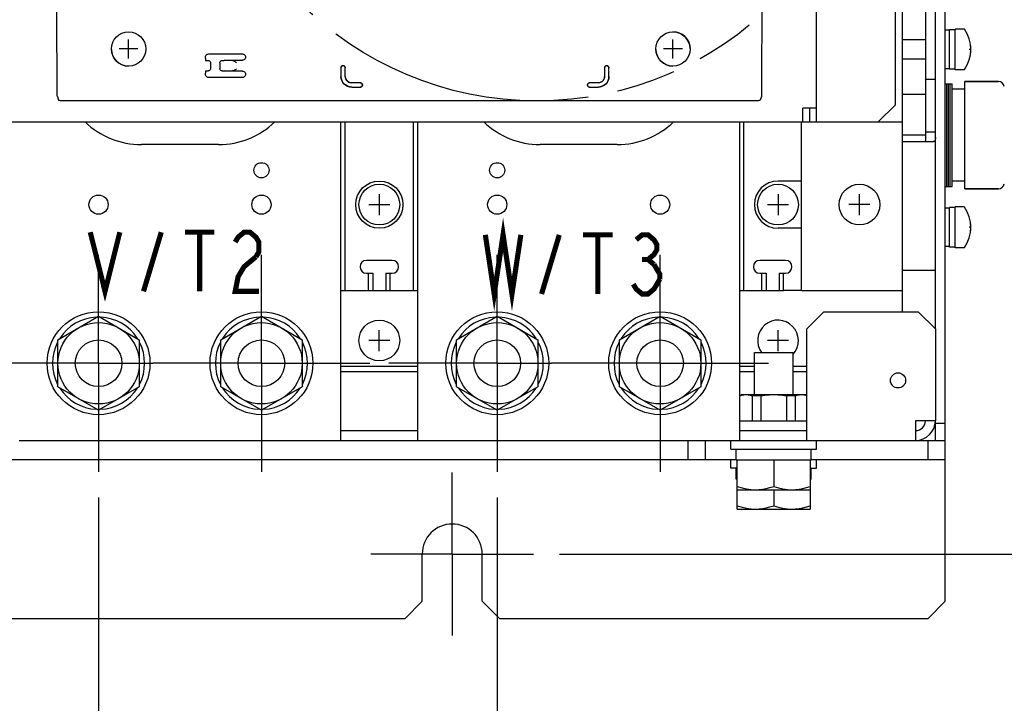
# Model space of a CAD drawing. Extents: x 29 to 410, y 35 to 287.
# Tile 26 of 30: x 286 to 324, y 72 to 98. Entities that reach past the tile are written whole.
import ezdxf

# ---------------------------------------------------------------- set-up
doc = ezdxf.new("R2010")
doc.units = 0
doc.header["$LTSCALE"] = 23.1
doc.linetypes.add('CENTER', pattern=[0.6, 0.375, -0.075, 0.075, -0.075])
doc.linetypes.add('PHANTOM', pattern=[0.8, 0.45, -0.05, 0.1, -0.05, 0.1, -0.05])
doc.layers.get('0').update_dxf_attribs({"linetype": 'CONTINUOUS'})
for name, color, linetype in [('ALL_AXIS', 7, 'CONTINUOUS'), ('ALL_CURVE', 7, 'CONTINUOUS'), ('ALL_DIM', 7, 'CONTINUOUS'), ('ALL_FEATURES', 7, 'CONTINUOUS'), ('ALL_NOTE', 7, 'CONTINUOUS'), ('DEFAULT_3', 7, 'PHANTOM')]:
    doc.layers.add(name, color=color, linetype=linetype)
doc.dimstyles.get("Standard").update_dxf_attribs({"dimtxt": 2.5, "dimasz": 2.5, "dimexe": 1.25, "dimexo": 0.625, "dimtad": 1, "dimcen": 2.5, "dimazin": 3, "dimtfac": 1, "dimtmove": 0, "dimatfit": 3})

# ---------------------------------------------------------------- blocks, each defined once
blk = doc.blocks.new('_OPEN')
at = {"color": 0, "linetype": 'BYBLOCK'}
for p, q in [((0, 0), (-1, 0.25)), ((-1, -0.25), (0, 0)), ((-1, 0), (0, 0))]:
    blk.add_line(p, q, dxfattribs=at)
blk = doc.blocks.new('*D20')
at = {"layer": 'ALL_DIM', "color": 2, "linetype": 'CONTINUOUS'}
for p, q in [((273.604, 79.717), (273.604, 45.1)), ((304.604, 79.717), (304.604, 45.1)), ((273.604, 46.1), (289.104, 46.1)), ((304.604, 46.1), (289.104, 46.1))]:
    blk.add_line(p, q, dxfattribs=at)
at = {"layer": 'ALL_DIM', "color": 2, "linetype": 'CONTINUOUS', "xscale": 2, "yscale": 2, "zscale": 2, "rotation": 180}
blk.add_blockref('_OPEN', (273.604, 46.1), dxfattribs=at)
at = {"layer": 'ALL_DIM', "color": 2, "linetype": 'CONTINUOUS', "xscale": 2, "yscale": 2, "zscale": 2}
blk.add_blockref('_OPEN', (304.604, 46.1), dxfattribs=at)
blk = doc.blocks.new('*D24')
at = {"layer": 'ALL_DIM', "color": 2, "linetype": 'CONTINUOUS'}
for p, q in [((229.52, 81.684), (229.52, 144.442)), ((298.154, 139.271), (298.154, 144.442)), ((229.52, 143.442), (263.837, 143.442)), ((298.154, 143.442), (263.837, 143.442)), ((298.154, 113.509), (298.154, 128.822))]:
    blk.add_line(p, q, dxfattribs=at)
at = {"layer": 'ALL_DIM', "color": 2, "linetype": 'CONTINUOUS', "xscale": 2, "yscale": 2, "zscale": 2, "rotation": 180}
blk.add_blockref('_OPEN', (229.52, 143.442), dxfattribs=at)
at = {"layer": 'ALL_DIM', "color": 2, "linetype": 'CONTINUOUS', "xscale": 2, "yscale": 2, "zscale": 2}
blk.add_blockref('_OPEN', (298.154, 143.442), dxfattribs=at)
blk = doc.blocks.new('*D25')
at = {"layer": 'ALL_DIM', "color": 2, "linetype": 'CONTINUOUS'}
for p, q in [((301.729, 109.934), (337.251, 109.934)), ((336.251, 109.934), (336.251, 93.725)), ((336.251, 77.517), (336.251, 93.725)), ((307.02, 77.517), (337.251, 77.517))]:
    blk.add_line(p, q, dxfattribs=at)
at = {"layer": 'ALL_DIM', "color": 2, "linetype": 'CONTINUOUS', "xscale": 2, "yscale": 2, "zscale": 2}
for p, rotation in [((336.251, 109.934), 90), ((336.251, 77.517), 270)]:
    blk.add_blockref('_OPEN', p, dxfattribs=dict(at, rotation=rotation))
blk = doc.blocks.new('*D26')
at = {"layer": 'ALL_DIM', "color": 2, "linetype": 'CONTINUOUS'}
for p, q in [((273.604, 79.717), (273.604, 51.1)), ((289.104, 79.717), (289.104, 51.1)), ((273.604, 52.1), (281.354, 52.1)), ((289.104, 52.1), (281.354, 52.1))]:
    blk.add_line(p, q, dxfattribs=at)
at = {"layer": 'ALL_DIM', "color": 2, "linetype": 'CONTINUOUS', "xscale": 2, "yscale": 2, "zscale": 2, "rotation": 180}
blk.add_blockref('_OPEN', (273.604, 52.1), dxfattribs=at)
at = {"layer": 'ALL_DIM', "color": 2, "linetype": 'CONTINUOUS', "xscale": 2, "yscale": 2, "zscale": 2}
blk.add_blockref('_OPEN', (289.104, 52.1), dxfattribs=at)

msp = doc.modelspace()

# ---------------------------------------------------------------- linework, layer by layer
at = {"color": 7, "linetype": 'CONTINUOUS'}
for p, q in [((321.254, 95.384), (320.354, 95.384)), ((321.254, 93.8), (320.354, 93.8))]:
    msp.add_line(p, q, dxfattribs=at)
at = {"layer": 'ALL_AXIS', "color": 7, "linetype": 'CONTINUOUS'}
for p, q in [((322.187, 97.884), (322.02, 97.884)), ((322.404, 97.9), (322.187, 97.9)), ((322.187, 96.367), (322.187, 97.9)), ((322.752, 97.925), (322.404, 97.925)), ((322.404, 96.342), (322.404, 97.925)), ((321.254, 97.507), (320.354, 97.507)), ((321.254, 96.76), (320.354, 96.76)), ((322.187, 96.384), (322.02, 96.384)), ((322.404, 96.367), (322.187, 96.367)), ((322.752, 96.342), (322.404, 96.342)), ((322.02, 95.8), (322.287, 95.8)), ((322.087, 91.8), (322.087, 95.8)), ((322.154, 91.8), (322.154, 95.8)), ((322.22, 91.8), (322.22, 95.8)), ((322.287, 91.8), (322.287, 95.8)), ((324.088, 95.884), (322.787, 95.884)), ((322.787, 91.717), (322.787, 95.884)), ((322.787, 95.592), (322.287, 95.592)), ((322.787, 92.009), (322.287, 92.009)), ((322.02, 91.8), (322.287, 91.8)), ((324.088, 91.717), (322.787, 91.717)), ((322.187, 90.967), (322.02, 90.967)), ((322.404, 90.984), (322.187, 90.984)), ((322.187, 89.45), (322.187, 90.984)), ((322.752, 91.009), (322.404, 91.009)), ((322.404, 89.425), (322.404, 91.009)), ((322.187, 89.467), (322.02, 89.467)), ((322.404, 89.45), (322.187, 89.45)), ((322.752, 89.425), (322.404, 89.425)), ((299.604, 88.434), (299.77, 88.434)), ((299.77, 88.434), (299.77, 87.767)), ((300.27, 88.434), (300.437, 88.434)), ((300.27, 88.434), (300.27, 87.767)), ((314.895, 88.434), (315.062, 88.434)), ((315.062, 88.434), (315.062, 87.767)), ((315.562, 88.434), (315.729, 88.434)), ((315.562, 88.434), (315.562, 87.767)), ((299.604, 87.767), (299.77, 87.767)), ((300.27, 87.767), (300.437, 87.767)), ((314.895, 87.767), (315.062, 87.767)), ((315.562, 87.767), (315.729, 87.767)), ((287.52, 85.848), (289.104, 86.762)), ((289.104, 86.762), (290.687, 85.848)), ((293.854, 85.848), (295.437, 86.762)), ((295.437, 86.762), (297.02, 85.848)), ((303.02, 85.848), (304.604, 86.762)), ((304.604, 86.762), (306.187, 85.848)), ((309.354, 85.848), (310.937, 86.762)), ((310.937, 86.762), (312.52, 85.848)), ((287.52, 84.02), (287.52, 85.848)), ((290.687, 85.848), (290.687, 84.02)), ((293.854, 84.02), (293.854, 85.848)), ((297.02, 85.848), (297.02, 84.02)), ((303.02, 84.02), (303.02, 85.848)), ((306.187, 85.848), (306.187, 84.02)), ((309.354, 84.02), (309.354, 85.848)), ((312.52, 85.848), (312.52, 84.02)), ((314.602, 85.35), (316.106, 85.35)), ((314.602, 83.717), (314.602, 85.35)), ((316.106, 83.717), (316.106, 85.35)), ((289.104, 83.105), (287.52, 84.02)), ((290.687, 84.02), (289.104, 83.105)), ((295.437, 83.105), (293.854, 84.02)), ((297.02, 84.02), (295.437, 83.105)), ((304.604, 83.105), (303.02, 84.02)), ((306.187, 84.02), (304.604, 83.105)), ((310.937, 83.105), (309.354, 84.02)), ((312.52, 84.02), (310.937, 83.105)), ((314.02, 83.669), (314.104, 83.717)), ((314.104, 83.717), (316.604, 83.717)), ((316.637, 83.698), (316.604, 83.717)), ((313.687, 81.6), (313.687, 81.934)), ((317.02, 81.6), (317.02, 81.934)), ((313.687, 81.6), (317.02, 81.6)), ((313.895, 81.184), (313.895, 81.6)), ((316.812, 81.184), (316.812, 81.6)), ((313.687, 80.85), (313.687, 81.184)), ((313.895, 81.184), (316.812, 81.184)), ((313.937, 79.267), (313.937, 81.184)), ((315.354, 81.184), (315.354, 80.144)), ((316.77, 81.184), (316.77, 79.267)), ((317.02, 80.85), (317.02, 81.184)), ((313.937, 80.85), (313.687, 80.85)), ((313.895, 80.434), (313.895, 80.85)), ((316.77, 80.85), (317.02, 80.85)), ((316.812, 80.434), (316.812, 80.85)), ((313.937, 80.434), (313.895, 80.434)), ((316.77, 80.434), (316.812, 80.434)), ((313.937, 80.017), (316.77, 80.017)), ((315.354, 80.017), (315.354, 79.394)), ((313.937, 79.267), (316.77, 79.267))]:
    msp.add_line(p, q, dxfattribs=at)
at = {"layer": 'ALL_AXIS', "color": 7, "linetype": 'CENTER'}
for p, q in [((289.104, 84.934), (289.104, 89.15)), ((295.437, 84.934), (295.437, 89.15)), ((304.604, 84.934), (304.604, 89.15)), ((310.937, 84.934), (310.937, 89.15)), ((289.104, 84.934), (284.887, 84.934)), ((289.104, 84.934), (291.22, 84.934)), ((289.104, 84.934), (289.104, 80.717)), ((295.437, 84.934), (291.22, 84.934)), ((295.437, 84.934), (299.654, 84.934)), ((295.437, 84.934), (295.437, 80.717)), ((304.604, 84.934), (300.387, 84.934)), ((304.604, 84.934), (306.72, 84.934)), ((304.604, 84.934), (304.604, 80.717)), ((310.937, 84.934), (306.72, 84.934)), ((310.937, 84.934), (315.154, 84.934)), ((310.937, 84.934), (310.937, 80.717)), ((302.854, 77.517), (302.854, 80.684)), ((302.854, 77.517), (299.687, 77.517)), ((302.854, 77.517), (306.02, 77.517)), ((302.854, 77.517), (302.854, 74.35))]:
    msp.add_line(p, q, dxfattribs=at)
at = {"layer": 'ALL_AXIS', "color": 7, "linetype": 'CONTINUOUS'}
for points in [[(313.937, 80.144), (314.121, 80.089), (314.298, 80.049), (314.472, 80.025), (314.645, 80.017)], [(314.645, 80.017), (314.784, 80.022), (314.923, 80.038), (315.063, 80.063), (315.206, 80.098), (315.354, 80.144)], [(315.354, 80.144), (315.538, 80.089), (315.714, 80.049), (315.888, 80.025), (316.062, 80.017)], [(316.062, 80.017), (316.201, 80.022), (316.34, 80.038), (316.48, 80.063), (316.623, 80.098), (316.77, 80.144)], [(313.937, 79.394), (314.121, 79.339), (314.298, 79.299), (314.472, 79.275), (314.645, 79.267)], [(314.645, 79.267), (314.784, 79.272), (314.923, 79.288), (315.063, 79.313), (315.206, 79.348), (315.354, 79.394)], [(315.354, 79.394), (315.538, 79.339), (315.714, 79.299), (315.888, 79.275), (316.062, 79.267)], [(316.062, 79.267), (316.201, 79.272), (316.34, 79.288), (316.48, 79.313), (316.623, 79.348), (316.77, 79.394)]]:
    msp.add_lwpolyline(points, dxfattribs=at)
at = {"layer": 'ALL_AXIS', "color": 3, "linetype": 'CONTINUOUS'}
msp.add_circle((295.437, 92.434), 0.295, dxfattribs=at)
at = {"layer": 'ALL_AXIS', "color": 7, "linetype": 'CONTINUOUS'}
for centre, radius in [((304.604, 92.434), 0.295), ((289.104, 91.1), 0.373), ((295.437, 91.1), 0.373), ((304.604, 91.1), 0.373), ((310.937, 91.1), 0.373), ((289.104, 84.934), 2), ((295.437, 84.934), 2), ((304.604, 84.934), 2), ((310.937, 84.934), 2), ((289.104, 84.934), 1.583), ((295.437, 84.934), 1.583), ((304.604, 84.934), 1.583), ((310.937, 84.934), 1.583), ((289.104, 84.934), 0.905), ((295.437, 84.934), 0.905), ((304.604, 84.934), 0.905), ((310.937, 84.934), 0.905), ((320.187, 84.267), 0.295)]:
    msp.add_circle(centre, radius, dxfattribs=at)
for centre, radius, start, end in [((311.437, 97.15), 0.667, 1.9964, 90), ((321.687, 97.134), 1.333, 323.9417, 36.0583), ((290.27, 97.15), 0.667, 181.9964, 270), ((311.437, 97.15), 0.667, 181.9964, 270), ((321.687, 90.217), 1.333, 323.9417, 36.0583), ((289.104, 84.934), 1.792, 92.7017, 147.3592), ((289.104, 84.934), 1.792, 32.6408, 87.2983), ((295.437, 84.934), 1.792, 92.7017, 147.3592), ((295.437, 84.934), 1.792, 32.6408, 87.2983), ((304.604, 84.934), 1.792, 92.7017, 147.3592), ((304.604, 84.934), 1.792, 32.6408, 87.2983), ((310.937, 84.934), 1.792, 92.7017, 147.3592), ((310.937, 84.934), 1.792, 32.6408, 87.2983), ((289.104, 84.934), 1.792, 152.6408, 207.3592), ((289.104, 84.934), 1.792, 332.6408, 27.3592), ((295.437, 84.934), 1.792, 152.6408, 207.3592), ((295.437, 84.934), 1.792, 332.6408, 27.3592), ((304.604, 84.934), 1.792, 152.6408, 207.3592), ((304.604, 84.934), 1.792, 332.6408, 27.3592), ((310.937, 84.934), 1.792, 152.6408, 207.3592), ((310.937, 84.934), 1.792, 332.6408, 27.3592), ((289.104, 84.934), 1.792, 212.6408, 267.2983), ((289.104, 84.934), 1.792, 272.7017, 327.3592), ((295.437, 84.934), 1.792, 212.6408, 267.2983), ((295.437, 84.934), 1.792, 272.7017, 327.3592), ((304.604, 84.934), 1.792, 212.6408, 267.2983), ((304.604, 84.934), 1.792, 272.7017, 327.3592), ((310.937, 84.934), 1.792, 212.6408, 267.2983), ((310.937, 84.934), 1.792, 272.7017, 327.3592)]:
    msp.add_arc(centre, radius, start, end, dxfattribs=at)
at = {"layer": 'ALL_AXIS', "color": 3, "linetype": 'CONTINUOUS'}
msp.add_arc((302.854, 77.517), 1.167, 0, 180, dxfattribs=at)
at = {"layer": 'ALL_CURVE', "color": 40, "linetype": 'CONTINUOUS'}
for p, q in [((290.27, 96.784), (290.27, 97.517)), ((311.437, 96.784), (311.437, 97.517)), ((290.637, 97.15), (289.904, 97.15)), ((311.804, 97.15), (311.07, 97.15)), ((323.02, 97.134), (322.956, 97.134)), ((300.02, 91.509), (300.02, 90.692)), ((315.52, 91.509), (315.52, 90.692)), ((318.687, 90.692), (318.687, 91.509)), ((299.612, 91.1), (300.429, 91.1)), ((315.112, 91.1), (315.929, 91.1)), ((319.095, 91.1), (318.279, 91.1)), ((323.02, 90.217), (322.956, 90.217)), ((300.02, 85.409), (300.02, 86.225)), ((315.52, 85.409), (315.52, 86.225)), ((300.429, 85.817), (299.612, 85.817)), ((315.929, 85.817), (315.112, 85.817))]:
    msp.add_line(p, q, dxfattribs=at)
for centre in [(321.687, 97.134), (321.687, 90.217)]:
    msp.add_arc(centre, 1.333, 342.1666, 17.8334, dxfattribs=at)
at = {"layer": 'ALL_FEATURES', "color": 3, "linetype": 'CONTINUOUS'}
for p, q in [((317.02, 94.317), (317.02, 108.484)), ((320.354, 86.934), (320.354, 107.185)), ((321.637, 86.267), (321.637, 106.601)), ((320.087, 94.984), (320.087, 103.096)), ((319.42, 94.317), (320.087, 94.984)), ((317.02, 94.85), (316.487, 94.85)), ((316.487, 94.317), (316.487, 94.85)), ((283.954, 94.317), (316.754, 94.317)), ((298.52, 81.934), (298.52, 94.317)), ((317.02, 94.317), (320.354, 94.317)), ((320.354, 93.55), (321.004, 93.55)), ((321.004, 93.55), (321.567, 93.55)), ((320.354, 88.55), (321.637, 88.55)), ((299.77, 87.767), (300.27, 87.767)), ((315.062, 87.767), (315.562, 87.767)), ((316.437, 87.767), (320.354, 87.767)), ((298.52, 84.817), (301.52, 84.817)), ((314.02, 84.817), (314.602, 84.817)), ((316.106, 84.817), (316.637, 84.817)), ((301.52, 84.6), (298.52, 84.6)), ((314.602, 84.6), (314.02, 84.6)), ((316.637, 84.6), (316.106, 84.6)), ((314.02, 82.7), (316.637, 82.7)), ((321.637, 81.934), (321.637, 82.7)), ((298.52, 82.317), (301.52, 82.317)), ((314.02, 82.317), (316.637, 82.317)), ((286.02, 81.934), (298.52, 81.934)), ((320.87, 81.934), (321.637, 81.934)), ((313.895, 81.184), (280.687, 81.184)), ((322.02, 81.184), (316.812, 81.184)), ((322.02, 75.684), (322.02, 81.184)), ((301.687, 75.684), (301.687, 77.517)), ((304.02, 75.684), (304.02, 77.517)), ((301.02, 75.017), (301.687, 75.684)), ((304.02, 75.684), (304.687, 75.017)), ((321.354, 75.017), (322.02, 75.684)), ((268.02, 75.017), (301.02, 75.017)), ((304.687, 75.017), (321.354, 75.017))]:
    msp.add_line(p, q, dxfattribs=at)
at = {"layer": 'ALL_FEATURES', "color": 7, "linetype": 'CONTINUOUS'}
for p, q in [((322.02, 81.184), (322.02, 106.427)), ((314.919, 104.303), (314.878, 95.551)), ((293.387, 96.959), (294.696, 96.959)), ((293.263, 96.791), (293.263, 96.834)), ((293.267, 96.707), (293.287, 96.701)), ((293.287, 96.701), (293.37, 96.701)), ((293.454, 96.617), (293.454, 96.383)), ((293.82, 96.617), (293.82, 96.383)), ((293.904, 96.701), (293.987, 96.701)), ((294.012, 96.709), (293.987, 96.701)), ((294.012, 96.709), (294.286, 96.709)), ((294.286, 96.709), (294.696, 96.709)), ((298.614, 96.501), (298.61, 96.501)), ((298.614, 96.5), (298.61, 96.5)), ((308.864, 96.501), (308.86, 96.501)), ((308.864, 96.5), (308.86, 96.5)), ((293.263, 96.167), (293.263, 96.21)), ((293.267, 96.293), (293.287, 96.3)), ((293.287, 96.3), (293.37, 96.3)), ((293.904, 96.3), (293.987, 96.3)), ((294.012, 96.292), (293.987, 96.3)), ((294.696, 96.292), (294.012, 96.292)), ((298.528, 96.419), (298.528, 96.083)), ((298.529, 96.419), (298.529, 96.084)), ((298.695, 96.084), (298.695, 96.419)), ((298.696, 96.084), (298.696, 96.419)), ((308.778, 96.419), (308.778, 96.084)), ((308.779, 96.419), (308.779, 96.084)), ((308.945, 96.084), (308.945, 96.419)), ((308.946, 96.083), (308.946, 96.419)), ((294.696, 96.042), (293.387, 96.042)), ((299.28, 95.834), (298.945, 95.834)), ((299.281, 95.834), (298.946, 95.834)), ((299.362, 95.749), (299.362, 95.752)), ((299.363, 95.748), (299.363, 95.753)), ((308.112, 95.753), (308.112, 95.748)), ((308.112, 95.752), (308.112, 95.749)), ((308.528, 95.834), (308.193, 95.834)), ((308.529, 95.834), (308.194, 95.834)), ((321.637, 95.967), (321.254, 95.967)), ((322.787, 95.884), (324.088, 95.884)), ((298.945, 95.667), (299.28, 95.667)), ((298.945, 95.666), (299.281, 95.666)), ((308.193, 95.666), (308.529, 95.666)), ((308.194, 95.667), (308.529, 95.667)), ((287.502, 95.306), (287.551, 95.159)), ((287.718, 95.15), (314.657, 95.15)), ((314.872, 95.306), (314.823, 95.159)), ((316.754, 94.317), (316.754, 94.85)), ((298.687, 87.767), (298.687, 94.317)), ((301.354, 87.767), (301.354, 94.317)), ((301.52, 81.934), (301.52, 94.317)), ((314.02, 94.317), (314.02, 81.934)), ((314.187, 87.767), (314.187, 94.317)), ((316.437, 87.767), (316.437, 94.317)), ((316.754, 94.317), (317.02, 94.317)), ((321.254, 93.934), (321.637, 93.934)), ((293.77, 93.434), (290.77, 93.434)), ((309.27, 93.434), (306.27, 93.434)), ((316.437, 92.017), (315.52, 92.017)), ((322.787, 91.717), (324.088, 91.717)), ((316.437, 90.184), (315.52, 90.184)), ((300.52, 88.934), (299.52, 88.934)), ((315.812, 88.934), (314.812, 88.934)), ((299.52, 88.434), (299.604, 88.434)), ((299.604, 87.767), (299.604, 88.434)), ((300.437, 88.434), (300.52, 88.434)), ((300.437, 87.767), (300.437, 88.434)), ((314.812, 88.434), (314.895, 88.434)), ((314.895, 87.767), (314.895, 88.434)), ((315.729, 88.434), (315.812, 88.434)), ((315.729, 87.767), (315.729, 88.434)), ((298.52, 87.767), (299.604, 87.767)), ((300.437, 87.767), (301.52, 87.767)), ((314.02, 87.767), (314.895, 87.767)), ((316.437, 87.767), (315.729, 87.767)), ((317.304, 86.934), (316.637, 86.267)), ((317.304, 86.934), (320.97, 86.934)), ((321.637, 86.267), (320.97, 86.934)), ((316.637, 81.934), (316.637, 86.267)), ((321.637, 86.267), (321.637, 82.7)), ((314.853, 83.661), (314.522, 83.661)), ((314.522, 83.661), (314.522, 82.7)), ((314.853, 83.661), (314.853, 82.7)), ((316.186, 83.661), (315.855, 83.661)), ((315.855, 83.661), (315.855, 82.7)), ((316.186, 83.661), (316.186, 82.7)), ((321.637, 82.7), (320.87, 82.7)), ((320.87, 82.7), (320.87, 81.934)), ((321.637, 82.6), (322.02, 82.6)), ((298.52, 81.934), (320.87, 81.934)), ((312.02, 81.934), (312.02, 81.184)), ((312.687, 81.934), (312.687, 81.184)), ((321.354, 81.184), (321.354, 81.934)), ((321.637, 81.934), (322.02, 81.934))]:
    msp.add_line(p, q, dxfattribs=at)
for points in [[(321.254, 105.467), (321.254, 93.694), (321.253, 93.652), (321.252, 93.617), (321.249, 93.588), (321.244, 93.567)], [(287.497, 95.551), (287.455, 104.303), (287.455, 104.332)], [(293.263, 96.834), (293.267, 96.866), (293.279, 96.896), (293.299, 96.922), (293.325, 96.942), (293.355, 96.954), (293.387, 96.959)], [(294.696, 96.959), (294.728, 96.954), (294.758, 96.942), (294.784, 96.922), (294.804, 96.896), (294.816, 96.866), (294.82, 96.834)], [(293.263, 96.791), (293.263, 96.769), (293.263, 96.749), (293.264, 96.732), (293.265, 96.719), (293.266, 96.71), (293.267, 96.707)], [(293.37, 96.701), (293.392, 96.698), (293.412, 96.689), (293.429, 96.676), (293.443, 96.659), (293.451, 96.639), (293.454, 96.617)], [(293.82, 96.617), (293.823, 96.639), (293.832, 96.659), (293.845, 96.676), (293.862, 96.689), (293.882, 96.698), (293.904, 96.701)], [(294.286, 96.709), (294.32, 96.705), (294.355, 96.695), (294.392, 96.677), (294.431, 96.654), (294.471, 96.627)], [(294.82, 96.834), (294.816, 96.801), (294.804, 96.771), (294.784, 96.745), (294.758, 96.725), (294.728, 96.713), (294.696, 96.709)], [(298.528, 96.419), (298.531, 96.44), (298.539, 96.46), (298.552, 96.477), (298.569, 96.49), (298.589, 96.498), (298.61, 96.501)], [(298.61, 96.5), (298.589, 96.498), (298.57, 96.489), (298.553, 96.476), (298.54, 96.46), (298.532, 96.44), (298.529, 96.419)], [(298.614, 96.501), (298.636, 96.498), (298.655, 96.49), (298.672, 96.477), (298.685, 96.46), (298.693, 96.44), (298.696, 96.419)], [(298.695, 96.419), (298.693, 96.44), (298.684, 96.46), (298.672, 96.476), (298.655, 96.489), (298.635, 96.498), (298.614, 96.5)], [(308.778, 96.419), (308.781, 96.44), (308.789, 96.46), (308.802, 96.477), (308.819, 96.49), (308.839, 96.498), (308.86, 96.501)], [(308.86, 96.5), (308.839, 96.498), (308.82, 96.489), (308.803, 96.476), (308.79, 96.46), (308.782, 96.44), (308.779, 96.419)], [(308.864, 96.501), (308.886, 96.498), (308.905, 96.49), (308.922, 96.477), (308.935, 96.46), (308.943, 96.44), (308.946, 96.419)], [(308.945, 96.419), (308.943, 96.44), (308.934, 96.46), (308.922, 96.476), (308.905, 96.489), (308.885, 96.498), (308.864, 96.5)], [(293.267, 96.293), (293.266, 96.29), (293.265, 96.282), (293.264, 96.268), (293.263, 96.251), (293.263, 96.231), (293.263, 96.21)], [(293.387, 96.042), (293.355, 96.046), (293.325, 96.059), (293.299, 96.079), (293.279, 96.104), (293.267, 96.134), (293.263, 96.167)], [(293.454, 96.383), (293.451, 96.362), (293.443, 96.342), (293.429, 96.325), (293.412, 96.311), (293.392, 96.303), (293.37, 96.3)], [(293.904, 96.3), (293.882, 96.303), (293.862, 96.311), (293.845, 96.325), (293.832, 96.342), (293.823, 96.362), (293.82, 96.383)], [(294.471, 96.374), (294.444, 96.355), (294.419, 96.339), (294.395, 96.325), (294.37, 96.312), (294.343, 96.302), (294.315, 96.295), (294.286, 96.292)], [(294.696, 96.292), (294.728, 96.288), (294.758, 96.275), (294.784, 96.255), (294.804, 96.23), (294.816, 96.2), (294.82, 96.167)], [(294.82, 96.167), (294.816, 96.134), (294.804, 96.104), (294.784, 96.079), (294.758, 96.059), (294.728, 96.046), (294.696, 96.042)], [(298.945, 95.666), (298.864, 95.674), (298.785, 95.698), (298.713, 95.737), (298.65, 95.788), (298.598, 95.852), (298.56, 95.924), (298.536, 96.002), (298.528, 96.083)], [(298.529, 96.084), (298.537, 96.002), (298.56, 95.924), (298.599, 95.852), (298.651, 95.789), (298.714, 95.737), (298.786, 95.699), (298.864, 95.675), (298.945, 95.667)], [(298.945, 95.834), (298.89, 95.84), (298.837, 95.858), (298.79, 95.888), (298.75, 95.928), (298.72, 95.975), (298.702, 96.028), (298.695, 96.084)], [(298.696, 96.084), (298.702, 96.029), (298.721, 95.976), (298.751, 95.928), (298.79, 95.889), (298.838, 95.859), (298.89, 95.841), (298.946, 95.834)], [(299.362, 95.752), (299.359, 95.773), (299.351, 95.793), (299.338, 95.81), (299.321, 95.823), (299.302, 95.831), (299.28, 95.834)], [(299.28, 95.667), (299.302, 95.67), (299.321, 95.678), (299.338, 95.691), (299.351, 95.708), (299.359, 95.728), (299.362, 95.749)], [(299.281, 95.834), (299.302, 95.831), (299.322, 95.823), (299.339, 95.81), (299.352, 95.793), (299.36, 95.774), (299.363, 95.753)], [(299.363, 95.748), (299.36, 95.727), (299.352, 95.707), (299.339, 95.69), (299.322, 95.677), (299.302, 95.669), (299.281, 95.666)], [(308.194, 95.834), (308.173, 95.831), (308.153, 95.823), (308.136, 95.81), (308.123, 95.793), (308.115, 95.773), (308.112, 95.752)], [(308.112, 95.753), (308.114, 95.774), (308.122, 95.793), (308.135, 95.81), (308.152, 95.823), (308.172, 95.831), (308.193, 95.834)], [(308.112, 95.749), (308.115, 95.728), (308.123, 95.708), (308.136, 95.691), (308.153, 95.678), (308.173, 95.67), (308.194, 95.667)], [(308.193, 95.666), (308.172, 95.669), (308.152, 95.677), (308.135, 95.69), (308.122, 95.707), (308.114, 95.727), (308.112, 95.748)], [(308.528, 95.834), (308.584, 95.841), (308.637, 95.859), (308.684, 95.889), (308.724, 95.928), (308.753, 95.976), (308.772, 96.029), (308.778, 96.084)], [(308.529, 95.667), (308.61, 95.675), (308.688, 95.699), (308.76, 95.737), (308.823, 95.789), (308.875, 95.852), (308.914, 95.924), (308.937, 96.002), (308.945, 96.084)], [(308.779, 96.084), (308.773, 96.028), (308.754, 95.975), (308.724, 95.928), (308.685, 95.888), (308.637, 95.858), (308.584, 95.84), (308.529, 95.834)], [(308.946, 96.083), (308.938, 96.002), (308.914, 95.924), (308.876, 95.852), (308.824, 95.788), (308.761, 95.737), (308.689, 95.698), (308.611, 95.674), (308.529, 95.666)], [(287.502, 95.306), (287.501, 95.317), (287.5, 95.342), (287.499, 95.379), (287.498, 95.428), (287.497, 95.487), (287.497, 95.551)], [(314.878, 95.551), (314.877, 95.487), (314.877, 95.428), (314.876, 95.379), (314.875, 95.342), (314.874, 95.317), (314.872, 95.306)], [(287.551, 95.159), (287.556, 95.157), (287.568, 95.155), (287.588, 95.154), (287.615, 95.152), (287.646, 95.151), (287.681, 95.151), (287.718, 95.15)], [(314.657, 95.15), (314.693, 95.151), (314.728, 95.151), (314.76, 95.152), (314.786, 95.154), (314.806, 95.155), (314.819, 95.157), (314.823, 95.159)], [(321.244, 93.567), (321.236, 93.554), (321.226, 93.55)], [(314.021, 83.661), (314.105, 83.692), (314.189, 83.711), (314.271, 83.717)], [(314.271, 83.717), (314.354, 83.711), (314.437, 83.692), (314.522, 83.661)], [(314.853, 83.661), (315.022, 83.692), (315.188, 83.711), (315.354, 83.717)], [(315.354, 83.717), (315.519, 83.711), (315.686, 83.692), (315.855, 83.661)], [(316.186, 83.661), (316.27, 83.692), (316.354, 83.711), (316.436, 83.717)], [(316.436, 83.717), (316.519, 83.711), (316.602, 83.692), (316.637, 83.679)]]:
    msp.add_lwpolyline(points, dxfattribs=at)
at = {"layer": 'ALL_FEATURES', "color": 3, "linetype": 'CONTINUOUS'}
for points in [[(321.618, 93.574), (321.598, 93.557), (321.567, 93.55)], [(321.637, 93.704), (321.637, 93.667), (321.635, 93.631), (321.629, 93.6), (321.618, 93.574)]]:
    msp.add_lwpolyline(points, dxfattribs=at)
at = {"layer": 'ALL_FEATURES', "color": 7, "linetype": 'CONTINUOUS'}
for centre, radius in [((290.27, 97.15), 0.667), ((311.437, 97.15), 0.667), ((300.02, 91.1), 0.917), ((300.02, 91.1), 0.792), ((315.52, 91.1), 0.792), ((318.687, 91.1), 0.792), ((300.02, 85.817), 0.792)]:
    msp.add_circle(centre, radius, dxfattribs=at)
for centre, radius, start, end in [((322.752, 97.909), 0.0167, 36.0583, 90), ((322.752, 96.359), 0.0167, 270, 323.9417), ((324.088, 95.65), 0.233, 9.0903, 90), ((290.77, 96.6), 3.167, 226.256, 270), ((293.77, 96.6), 3.167, 270, 313.744), ((306.27, 96.6), 3.167, 226.256, 270), ((309.27, 96.6), 3.167, 270, 313.744), ((315.52, 91.1), 0.917, 90, 270), ((324.088, 91.95), 0.233, 270, 350.9097), ((322.752, 90.992), 0.0167, 36.0583, 90), ((322.752, 89.442), 0.0167, 270, 323.9417), ((299.52, 88.684), 0.25, 90, 270), ((300.52, 88.684), 0.25, 270, 90), ((314.812, 88.684), 0.25, 90, 270), ((315.812, 88.684), 0.25, 270, 90), ((315.52, 85.817), 0.792, 317.866, 216.2104), ((320.87, 82.7), 0.767, 270, 360)]:
    msp.add_arc(centre, radius, start, end, dxfattribs=at)
at = {"layer": 'ALL_FEATURES', "color": 3, "linetype": 'CONTINUOUS'}
msp.add_arc((320.87, 82.7), 0.383, 270, 360, dxfattribs=at)
at = {"layer": 'ALL_NOTE', "color": 2, "linetype": 'CONTINUOUS', "const_width": 0.2}
for points in [[(304.142, 89.925), (304.487, 87.625), (304.832, 89.925), (305.177, 87.625), (305.522, 89.925)], [(288.781, 90.027), (289.356, 87.727), (289.931, 90.027)], [(290.851, 87.727), (291.541, 90.027)], [(292.461, 90.027), (293.611, 90.027)], [(293.036, 90.027), (293.036, 87.727)], [(294.416, 89.644), (294.531, 89.835), (294.761, 90.027), (294.991, 90.027), (295.221, 89.835), (295.336, 89.644), (295.336, 89.26), (295.221, 89.069)], [(306.327, 87.625), (307.017, 89.925)], [(307.937, 89.925), (309.087, 89.925)], [(308.512, 89.925), (308.512, 87.625)], [(310.007, 89.733), (310.237, 89.925), (310.467, 89.925), (310.697, 89.733), (310.812, 89.541), (310.812, 89.35), (310.697, 89.158), (310.467, 88.966), (310.697, 88.775)], [(295.221, 89.069), (294.761, 88.685), (294.531, 88.302), (294.416, 87.727), (295.336, 87.727)], [(310.237, 88.966), (310.467, 88.966)], [(310.697, 88.775), (310.927, 88.391), (310.927, 88.2)], [(310.927, 88.2), (310.697, 87.816), (310.467, 87.625), (310.237, 87.625), (310.007, 87.816), (309.892, 88.008)]]:
    msp.add_lwpolyline(points, dxfattribs=at)
at = {"layer": 'DEFAULT_3', "color": 8, "linetype": 'PHANTOM'}
msp.add_circle((306.153, 108.165), 13.036, dxfattribs=at)

# ---------------------------------------------------------------- dimensions: what is measured, and where the dimension line sits
at = {"layer": 'ALL_DIM', "color": 2, "linetype": 'CONTINUOUS'}
for base, p1, p2, picture, middle in [((298.154, 143.442), (229.52, 81.684), (298.154, 113.509), '*D24', (257.437, 144.242)), ((304.604, 46.1), (273.604, 79.717), (304.604, 79.717), '*D20', (277.584, 46.9)), ((289.104, 52.1), (273.604, 79.717), (289.104, 79.717), '*D26', (278.794, 52.9))]:
    dim = msp.add_linear_dim(base=base, p1=p1, p2=p2, dimstyle='Standard', dxfattribs=at)
    dim.commit()
    dim.dimension.update_dxf_attribs({"geometry": picture, "text_midpoint": middle, "dimtype": 128})
dim = msp.add_linear_dim(base=(336.251, 109.934), p1=(307.02, 77.517), p2=(301.729, 109.934), angle=90, dimstyle='Standard', dxfattribs=at)
dim.commit()
dim.dimension.update_dxf_attribs({"geometry": '*D25', "text_midpoint": (335.451, 87.325), "dimtype": 128})

doc.saveas('drawing.dxf')
